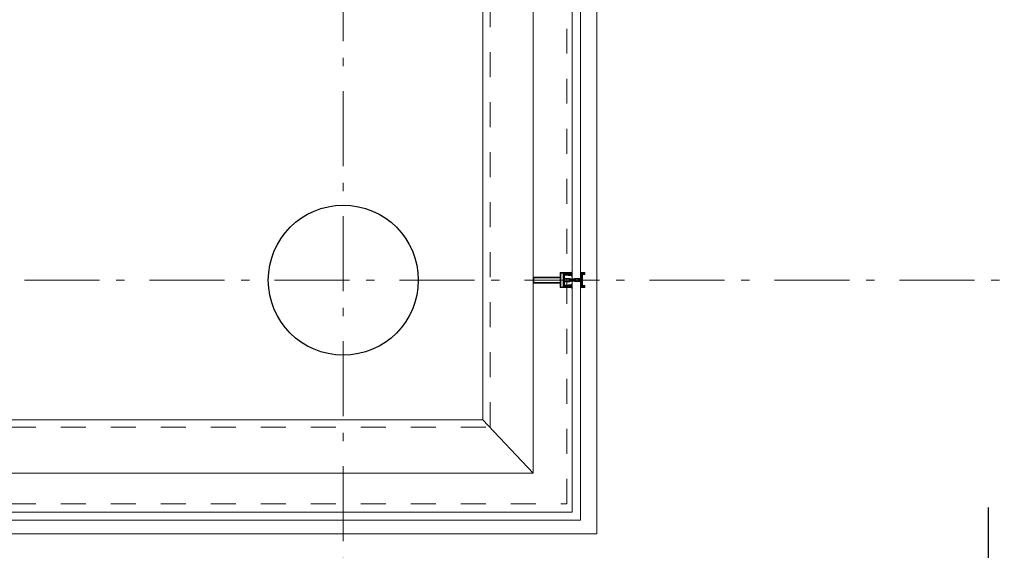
# Model space of a CAD drawing. Header units: millimetres. Extents: x 274611 to 749520, y 175257 to 298905.
# Tile 91 of 251: x 576048 to 579329, y 183152 to 184920. Entities that reach past the tile are written whole.
import ezdxf

# ---------------------------------------------------------------- set-up
doc = ezdxf.new("R2010")
doc.units = ezdxf.units.MM
doc.header["$LTSCALE"] = 400
doc.linetypes.add('STYLE_01', pattern=[0.416641, 0.208282, -0.208359])
doc.linetypes.add('STYLE_06', pattern=[1.041641, 0.625, -0.208282, 0.069427, -0.138931])
for name, color, linetype, lineweight in [('mat-beton (ihwg)', 5, 'Continuous', 25), ('mat-glas', 5, 'Continuous', 15), ('None', 7, 'Continuous', 9)]:
    doc.layers.add(name, color=color, linetype=linetype, lineweight=lineweight)
doc.styles.get("Standard").update_dxf_attribs({"font": 'arial.ttf'})

# ---------------------------------------------------------------- blocks, each defined once
blk = doc.blocks.new('*U564')
at = {"layer": 'None', "color": 8, "linetype": 'Continuous', "lineweight": 9, "flags": 128}
for points in [[(58396.9, -34535), (58381.1, -34535), (58381.1, -34533.1), (58381.1, -34486.9), (58381.1, -34485), (58396.9, -34485), (58396.9, -34487.9), (58392.3, -34487.9), (58392.3, -34487.4), (58390.9, -34487.4), (58390.9, -34487.9), (58389, -34487.9), (58388.7, -34488.1), (58384.6, -34488.1), (58384.6, -34488.1, 0.414214), (58382.9, -34489.8), (58382.9, -34489.8), (58382.9, -34489.9, 0.414214), (58384.6, -34491.6), (58388.7, -34491.6), (58389, -34491.8), (58390.9, -34491.8), (58390.9, -34492.3), (58392.3, -34492.3), (58392.3, -34491.8), (58396.9, -34491.8), (58396.9, -34493.7), (58384.1, -34493.7), (58384.1, -34493.7, 0.414214), (58382.9, -34494.9), (58382.9, -34494.9), (58382.9, -34503.4), (58382.9, -34503.5, 0.414214), (58384.1, -34504.7), (58401.1, -34504.7), (58401.1, -34506.1), (58403.9, -34506.1), (58404.3, -34505.7), (58404.7, -34506.1), (58405.3, -34506.1), (58405.7, -34505.7), (58406.1, -34506.1), (58406.7, -34506.1), (58407.1, -34505.7), (58408, -34506.1), (58412.9, -34506.1), (58412.9, -34507.8), (58402.1, -34507.8), (58402.1, -34507.8, 0.414214), (58399.9, -34510), (58399.9, -34510), (58399.9, -34510, 0.414214), (58402.1, -34512.2), (58412.9, -34512.2), (58412.9, -34513.9), (58408, -34513.9), (58407.1, -34514.3), (58406.7, -34513.9), (58406.1, -34513.9), (58405.7, -34514.3), (58405.3, -34513.9), (58404.7, -34513.9), (58404.3, -34514.3), (58403.9, -34513.9), (58401.1, -34513.9), (58401.1, -34515.3), (58384.1, -34515.3), (58384.1, -34515.3, 0.414214), (58382.9, -34516.5), (58382.9, -34516.6), (58382.9, -34525.1), (58382.9, -34525.1, 0.414214), (58384.1, -34526.3), (58396.9, -34526.3), (58396.9, -34528.2), (58392.3, -34528.2), (58392.3, -34527.7), (58390.9, -34527.7), (58390.9, -34528.2), (58389, -34528.2), (58388.7, -34528.4), (58384.6, -34528.4), (58384.6, -34528.4, 0.414214), (58382.9, -34530.1), (58382.9, -34530.2), (58382.9, -34530.2, 0.414214), (58384.6, -34531.9), (58388.7, -34531.9), (58389, -34532.1), (58390.9, -34532.1), (58390.9, -34532.6), (58392.3, -34532.6), (58392.3, -34532.1), (58396.9, -34532.1)], [(58409.1, -34495.2), (58409.1, -34495.2, -0.390793), (58407.8, -34496.7), (58407.8, -34496.7, -0.390793), (58406.1, -34495.6), (58406.1, -34495.6, 0.352623), (58404.1, -34494), (58397.4, -34494), (58397.4, -34494, -0.414214), (58397.1, -34493.7), (58397.1, -34492.4), (58397.2, -34491.9), (58397.2, -34491.9, 0.520293), (58397.1, -34491.6), (58394.4, -34491.6), (58394.3, -34491.8), (58392.3, -34491.8), (58392.3, -34491.8, 0.577863), (58392, -34491.8), (58392, -34491.9), (58392, -34491.9, -0.366605), (58391.7, -34492.2), (58391.7, -34492.2, -0.366605), (58391.4, -34492), (58391.4, -34492, 0.130834), (58390.4, -34490.7), (58390.4, -34490.7, -0.439074), (58390.4, -34489.3), (58390.4, -34489.3, 0.133252), (58391.4, -34488), (58391.4, -34488, -0.366605), (58391.7, -34487.8), (58391.7, -34487.8, -0.366605), (58392, -34488), (58392, -34488.1), (58392, -34488.1, 0.577455), (58392.3, -34488.2), (58394.3, -34488.2), (58394.4, -34488.3), (58397.1, -34488.3), (58397.1, -34488.3, 0.52048), (58397.2, -34488.1), (58397.1, -34487.6), (58397.1, -34485.3), (58397.1, -34485.3, -0.414214), (58397.4, -34485), (58405.2, -34485), (58405.2, -34485, 0.255976), (58406.8, -34484.1), (58406.8, -34484.1, -0.749676), (58409.1, -34484.7), (58409.1, -34488.8), (58409.1, -34488.8, -0.414214), (58407.1, -34490.8), (58407.1, -34490.8, 0.402808), (58406.6, -34491.3), (58406.6, -34491.3, 0.402808), (58407, -34491.8), (58407, -34491.8, -0.233259), (58407.4, -34492), (58407.9, -34495.4), (58407.9, -34495.4, 0.419014), (58408, -34495.5), (58408, -34495.5, 0.419014), (58408.1, -34495.4), (58408.1, -34494), (58408.1, -34494, -0.414214), (58408.6, -34493.5), (58408.6, -34493.5, -0.414214), (58409.1, -34494)], [(58392.1, -34489, 0.29188), (58391.6, -34489.2), (58391.2, -34489.7), (58391.2, -34489.7, 0.344328), (58391.2, -34490.3), (58391.6, -34490.8), (58391.6, -34490.8, 0.29188), (58392.1, -34491), (58393.8, -34490.6), (58393.8, -34490.6, 0.348796), (58394.3, -34490), (58394.3, -34490, 0.348796), (58393.8, -34489.4), (58392.1, -34489)], [(58400.1, -34487), (58400.1, -34487, 0.414214), (58399.3, -34487.9), (58399.3, -34487.9, 0.414214), (58400.1, -34488.7), (58403, -34488.7), (58403, -34488.7, 0.414214), (58403.9, -34487.9), (58403.9, -34487.9, 0.414214), (58403, -34487)], [(58403.9, -34491.2, 0.414214), (58403, -34490.3), (58400.1, -34490.3), (58400.1, -34490.3, 0.414214), (58399.3, -34491.2), (58399.3, -34491.2, 0.414214), (58400.1, -34492), (58403, -34492), (58403, -34492, 0.414214), (58403.9, -34491.2)], [(58406.1, -34489.2), (58406.1, -34489.2, 0.552342), (58407.3, -34489.8), (58407.3, -34489.8, 0.263556), (58408.3, -34488.1), (58408.3, -34484.6), (58408.3, -34484.6, 0.437017), (58407.9, -34484.3), (58407.9, -34484.3, 0.437017), (58407.7, -34484.7), (58407.7, -34484.7, -0.396568), (58406.4, -34486.3), (58406.4, -34486.3, 0.418874), (58405.8, -34486.8)], [(58409.1, -34524.8), (58409.1, -34524.8, 0.390793), (58407.8, -34523.3), (58407.8, -34523.3, 0.390793), (58406.1, -34524.4), (58406.1, -34524.4, -0.352623), (58404.1, -34526), (58397.4, -34526), (58397.4, -34526, 0.414214), (58397.1, -34526.3), (58397.1, -34527.6), (58397.2, -34528.1), (58397.2, -34528.1, -0.520293), (58397.1, -34528.4), (58394.4, -34528.4), (58394.3, -34528.2), (58392.3, -34528.2), (58392.3, -34528.2, -0.577863), (58392, -34528.2), (58392, -34528.1), (58392, -34528.1, 0.366605), (58391.7, -34527.8), (58391.7, -34527.8, 0.366605), (58391.4, -34528), (58391.4, -34528, -0.130834), (58390.4, -34529.3), (58390.4, -34529.3, 0.439074), (58390.4, -34530.7), (58390.4, -34530.7, -0.133252), (58391.4, -34532), (58391.4, -34532, 0.366605), (58391.7, -34532.2), (58391.7, -34532.2, 0.366605), (58392, -34532), (58392, -34531.9), (58392, -34531.9, -0.577455), (58392.3, -34531.8), (58394.3, -34531.8), (58394.4, -34531.7), (58397.1, -34531.7), (58397.1, -34531.7, -0.52048), (58397.2, -34531.9), (58397.1, -34532.4), (58397.1, -34534.7), (58397.1, -34534.7, 0.414214), (58397.4, -34535), (58405.2, -34535), (58405.2, -34535, -0.255976), (58406.8, -34535.9), (58406.8, -34535.9, 0.749676), (58409.1, -34535.3), (58409.1, -34531.2), (58409.1, -34531.2, 0.414214), (58407.1, -34529.2), (58407.1, -34529.2, -0.402808), (58406.6, -34528.7), (58406.6, -34528.7, -0.402808), (58407, -34528.2), (58407, -34528.2, 0.233259), (58407.4, -34528), (58407.9, -34524.6), (58407.9, -34524.6, -0.419014), (58408, -34524.5), (58408, -34524.5, -0.419014), (58408.1, -34524.6), (58408.1, -34526), (58408.1, -34526, 0.414214), (58408.6, -34526.5), (58408.6, -34526.5, 0.414214), (58409.1, -34526)], [(58392.1, -34531, -0.29188), (58391.6, -34530.8), (58391.2, -34530.3), (58391.2, -34530.3, -0.344328), (58391.2, -34529.7), (58391.6, -34529.2), (58391.6, -34529.2, -0.29188), (58392.1, -34529), (58393.8, -34529.4), (58393.8, -34529.4, -0.348796), (58394.3, -34530), (58394.3, -34530, -0.348796), (58393.8, -34530.6), (58392.1, -34531)], [(58403.9, -34528.8, -0.414214), (58403, -34529.7), (58400.1, -34529.7), (58400.1, -34529.7, -0.414214), (58399.3, -34528.8), (58399.3, -34528.8, -0.414214), (58400.1, -34528), (58403, -34528), (58403, -34528, -0.414214), (58403.9, -34528.8)], [(58400.1, -34533), (58400.1, -34533, -0.414214), (58399.3, -34532.1), (58399.3, -34532.1, -0.414214), (58400.1, -34531.3), (58403, -34531.3), (58403, -34531.3, -0.414214), (58403.9, -34532.1), (58403.9, -34532.1, -0.414214), (58403, -34533)], [(58406.1, -34530.8), (58406.1, -34530.8, -0.552342), (58407.3, -34530.2), (58407.3, -34530.2, -0.263556), (58408.3, -34531.9), (58408.3, -34535.4), (58408.3, -34535.4, -0.437017), (58407.9, -34535.7), (58407.9, -34535.7, -0.437017), (58407.7, -34535.3), (58407.7, -34535.3, 0.396568), (58406.4, -34533.7), (58406.4, -34533.7, -0.418874), (58405.8, -34533.2)]]:
    blk.add_lwpolyline(points, format="xyb", close=True, dxfattribs=at)
blk.add_lwpolyline([(58382.9, -34514), (58398.6, -34514), (58398.6, -34506), (58382.9, -34506)], close=True, dxfattribs=at)
blk = doc.blocks.new('*U565')
at = {"layer": 'None', "color": 7}
blk.add_blockref('*U564', (0, 0), dxfattribs=at)
blk = doc.blocks.new('*U566')
at = {"layer": 'None', "color": 8, "linetype": 'Continuous', "lineweight": 9, "flags": 128}
for points in [[(58279.1, -34500), (58279.1, -34520), (58369.1, -34520), (58369.1, -34535), (58381.1, -34535), (58381.1, -34485), (58369.1, -34485), (58369.1, -34500)], [(58371.1, -34518), (58371.1, -34502), (58371.1, -34487), (58379.1, -34487), (58379.1, -34533), (58371.1, -34533)], [(58281.1, -34502), (58369.1, -34502), (58369.1, -34518), (58281.1, -34518)]]:
    blk.add_lwpolyline(points, close=True, dxfattribs=at)
blk = doc.blocks.new('*U567')
at = {"layer": 'None', "color": 7}
for name in ['*U566', '*U565']:
    blk.add_blockref(name, (0, 0), dxfattribs=at)
blk = doc.blocks.new('*U568')
at = {"layer": 'None', "color": 8, "linetype": 'Continuous', "lineweight": 9}
for p, q in [((58439.2, -34486), (58443.2, -34487)), ((58439.2, -34508), (58439.2, -34486)), ((58442.2, -34489), (58441.2, -34490)), ((58441.2, -34490), (58441.2, -34530)), ((58448.2, -34489), (58442.2, -34489)), ((58443.2, -34487), (58444.2, -34486)), ((58444.2, -34486), (58446.2, -34487)), ((58446.2, -34487), (58447.2, -34488)), ((58447.2, -34488), (58449.2, -34488)), ((58449.2, -34489), (58448.2, -34489)), ((58449.2, -34488), (58449.2, -34489)), ((58437.2, -34510), (58438.2, -34508)), ((58438.2, -34511), (58437.2, -34510)), ((58438.2, -34508), (58439.2, -34508)), ((58439.2, -34511), (58438.2, -34511)), ((58439.2, -34533), (58439.2, -34511)), ((58443.2, -34532), (58439.2, -34533)), ((58441.2, -34530), (58442.2, -34530)), ((58442.2, -34530), (58448.2, -34530)), ((58444.2, -34533), (58443.2, -34532)), ((58446.2, -34532), (58444.2, -34533)), ((58447.2, -34532), (58446.2, -34532)), ((58449.2, -34531), (58447.2, -34532)), ((58448.2, -34530), (58449.2, -34530)), ((58449.2, -34530), (58449.2, -34531))]:
    blk.add_line(p, q, dxfattribs=at)
at = {"layer": 'None', "color": 8, "linetype": 'Continuous', "lineweight": 9, "flags": 128}
blk.add_lwpolyline([(58439.2, -34533), (58439.2, -34511), (58438.2, -34511), (58437.2, -34510), (58438.2, -34508), (58439.2, -34508), (58439.2, -34486), (58443.2, -34487), (58443.2, -34487), (58443.2, -34487), (58444.2, -34486), (58444.2, -34486), (58446.2, -34487), (58447.2, -34488), (58449.2, -34488), (58449.2, -34489), (58449.2, -34489), (58448.2, -34489), (58442.2, -34489), (58441.2, -34490), (58441.2, -34530), (58442.2, -34530), (58448.2, -34530), (58449.2, -34530), (58449.2, -34531), (58449.2, -34531), (58447.2, -34532), (58446.2, -34532), (58444.2, -34533), (58444.2, -34533), (58443.2, -34532), (58443.2, -34532), (58443.2, -34532)], close=True, dxfattribs=at)
at = {"layer": 'None', "color": 0, "flags": 1}
blk.add_attdef('GRUPPE', (58437.2, -34540.6), '', height=4.23, dxfattribs=at)
blk = doc.blocks.new('*U569')
at = {"layer": 'None', "color": 8, "linetype": 'Continuous', "lineweight": 9}
for p, q in [((58404.2, -34510), (58405.2, -34509)), ((58405.2, -34511), (58404.2, -34510)), ((58405.2, -34509), (58406.2, -34508)), ((58406.2, -34509), (58405.2, -34510)), ((58405.2, -34510), (58406.2, -34511)), ((58406.2, -34512), (58405.2, -34511)), ((58406.2, -34508), (58407.2, -34508)), ((58408.2, -34509), (58406.2, -34509)), ((58406.2, -34511), (58408.2, -34511)), ((58407.2, -34512), (58406.2, -34512)), ((58407.2, -34508), (58409.2, -34508)), ((58409.2, -34512), (58407.2, -34512)), ((58409.2, -34509), (58408.2, -34509)), ((58408.2, -34511), (58409.2, -34511)), ((58409.2, -34508), (58410.2, -34508)), ((58410.2, -34509), (58409.2, -34509)), ((58409.2, -34511), (58410.2, -34511)), ((58410.2, -34512), (58409.2, -34512)), ((58410.2, -34508), (58412.2, -34508)), ((58412.2, -34509), (58410.2, -34509)), ((58410.2, -34511), (58412.2, -34511)), ((58412.2, -34512), (58410.2, -34512)), ((58412.2, -34508), (58414.2, -34508)), ((58414.2, -34509), (58412.2, -34509)), ((58412.2, -34511), (58413.2, -34511)), ((58414.2, -34512), (58412.2, -34512)), ((58413.2, -34511), (58414.2, -34511)), ((58414.2, -34508), (58415.2, -34508)), ((58416.2, -34509), (58414.2, -34509)), ((58414.2, -34511), (58416.2, -34511)), ((58415.2, -34512), (58414.2, -34512)), ((58415.2, -34508), (58416.2, -34508)), ((58416.2, -34512), (58415.2, -34512)), ((58416.2, -34508), (58417.2, -34507)), ((58417.2, -34510), (58416.2, -34509)), ((58416.2, -34511), (58417.2, -34510)), ((58417.2, -34513), (58416.2, -34512)), ((58417.2, -34507), (58417.2, -34505)), ((58417.2, -34505), (58434.2, -34505)), ((58417.2, -34515), (58417.2, -34513)), ((58434.2, -34515), (58417.2, -34515)), ((58419.2, -34509), (58418.2, -34510)), ((58418.2, -34510), (58419.2, -34512)), ((58419.2, -34506), (58419.2, -34507)), ((58422.2, -34506), (58419.2, -34506)), ((58419.2, -34507), (58419.2, -34509)), ((58419.2, -34512), (58419.2, -34513)), ((58419.2, -34513), (58419.2, -34514)), ((58419.2, -34514), (58422.2, -34514)), ((58421.2, -34510), (58422.2, -34508)), ((58422.2, -34512), (58421.2, -34510)), ((58423.2, -34507), (58422.2, -34506)), ((58422.2, -34507), (58423.2, -34507)), ((58422.2, -34508), (58422.2, -34507)), ((58422.2, -34513), (58422.2, -34512)), ((58423.2, -34513), (58422.2, -34513)), ((58422.2, -34514), (58423.2, -34513)), ((58428.2, -34507), (58426.2, -34509)), ((58426.2, -34509), (58426.2, -34511)), ((58426.2, -34511), (58428.2, -34513)), ((58429.2, -34506), (58428.2, -34507)), ((58428.2, -34513), (58429.2, -34514)), ((58433.2, -34506), (58429.2, -34506)), ((58429.2, -34514), (58433.2, -34514)), ((58433.2, -34507), (58433.2, -34506)), ((58434.2, -34507), (58433.2, -34507)), ((58433.2, -34513), (58434.2, -34513)), ((58433.2, -34514), (58433.2, -34513)), ((58434.2, -34505), (58435.2, -34505)), ((58435.2, -34507), (58434.2, -34507)), ((58434.2, -34513), (58435.2, -34513)), ((58435.2, -34515), (58434.2, -34515)), ((58435.2, -34505), (58435.2, -34506)), ((58435.2, -34506), (58435.2, -34507)), ((58435.2, -34513), (58435.2, -34514)), ((58435.2, -34514), (58435.2, -34515))]:
    blk.add_line(p, q, dxfattribs=at)
at = {"layer": 'None', "color": 8, "linetype": 'Continuous', "lineweight": 9, "flags": 128}
for points in [[(58417.2, -34505), (58434.2, -34505), (58435.2, -34505), (58435.2, -34506), (58435.2, -34507), (58434.2, -34507), (58433.2, -34507), (58433.2, -34507), (58433.2, -34506), (58429.2, -34506), (58428.2, -34507), (58426.2, -34509), (58426.2, -34511), (58428.2, -34513), (58429.2, -34514), (58433.2, -34514), (58433.2, -34513), (58433.2, -34513), (58434.2, -34513), (58435.2, -34513), (58435.2, -34514), (58435.2, -34515), (58434.2, -34515), (58417.2, -34515), (58417.2, -34513), (58416.2, -34512), (58415.2, -34512), (58414.2, -34512), (58412.2, -34512), (58410.2, -34512), (58410.2, -34512), (58410.2, -34512), (58409.2, -34512), (58407.2, -34512), (58406.2, -34512), (58405.2, -34511), (58405.2, -34511), (58404.2, -34510), (58405.2, -34509), (58405.2, -34509), (58406.2, -34508), (58407.2, -34508), (58409.2, -34508), (58410.2, -34508), (58410.2, -34508), (58410.2, -34508), (58412.2, -34508), (58414.2, -34508), (58415.2, -34508), (58416.2, -34508), (58417.2, -34507)], [(58419.2, -34513), (58419.2, -34514), (58422.2, -34514), (58423.2, -34513), (58423.2, -34513), (58422.2, -34513), (58422.2, -34512), (58421.2, -34510), (58422.2, -34508), (58422.2, -34507), (58423.2, -34507), (58422.2, -34506), (58419.2, -34506), (58419.2, -34507), (58419.2, -34509), (58418.2, -34510), (58419.2, -34512)]]:
    blk.add_lwpolyline(points, close=True, dxfattribs=at)
blk.add_lwpolyline([(58416.2, -34511), (58417.2, -34510), (58416.2, -34509), (58414.2, -34509), (58414.2, -34509), (58412.2, -34509), (58410.2, -34509), (58409.2, -34509), (58409.2, -34509), (58408.2, -34509), (58408.2, -34509), (58406.2, -34509), (58405.2, -34510), (58406.2, -34511), (58408.2, -34511), (58408.2, -34511), (58409.2, -34511), (58409.2, -34511), (58410.2, -34511), (58412.2, -34511), (58413.2, -34511), (58413.2, -34511), (58414.2, -34511), (58414.2, -34511), (58416.2, -34511)], dxfattribs=at)
at = {"layer": 'None', "color": 0, "flags": 1}
blk.add_attdef('GRUPPE', (58404.2, -34522.6), '', height=4.23, dxfattribs=at)
blk = doc.blocks.new('*U570')
at = {"layer": 'None', "color": 8, "linetype": 'Continuous', "lineweight": 9}
for p, q in [((58436.2, -34483), (58436.2, -34485)), ((58437.2, -34483), (58436.2, -34483)), ((58436.2, -34485), (58437.2, -34486)), ((58437.2, -34487), (58436.2, -34488)), ((58436.2, -34488), (58437.2, -34489)), ((58437.2, -34489), (58436.2, -34490)), ((58436.2, -34490), (58437.2, -34491)), ((58437.2, -34491), (58436.2, -34492)), ((58437.2, -34484), (58437.2, -34483)), ((58438.2, -34485), (58437.2, -34484)), ((58437.2, -34486), (58437.2, -34487)), ((58439.2, -34485), (58438.2, -34485)), ((58439.2, -34508), (58439.2, -34485)), ((58431.2, -34507), (58428.2, -34509)), ((58428.2, -34509), (58428.2, -34510)), ((58428.2, -34510), (58428.2, -34511)), ((58428.2, -34511), (58431.2, -34513)), ((58429.2, -34510), (58430.2, -34509)), ((58430.2, -34511), (58429.2, -34510)), ((58430.2, -34509), (58434.2, -34509)), ((58434.2, -34511), (58430.2, -34511)), ((58431.2, -34506), (58431.2, -34507)), ((58432.2, -34507), (58431.2, -34506)), ((58431.2, -34514), (58432.2, -34513)), ((58431.2, -34513), (58431.2, -34514)), ((58432.2, -34508), (58432.2, -34507)), ((58434.2, -34508), (58432.2, -34508)), ((58432.2, -34512), (58434.2, -34512)), ((58432.2, -34513), (58432.2, -34512)), ((58436.2, -34507), (58434.2, -34508)), ((58434.2, -34509), (58435.2, -34510)), ((58435.2, -34510), (58434.2, -34511)), ((58434.2, -34512), (58436.2, -34513)), ((58436.2, -34492), (58436.2, -34493)), ((58436.2, -34493), (58437.2, -34493)), ((58436.2, -34494), (58436.2, -34495)), ((58437.2, -34494), (58436.2, -34494)), ((58436.2, -34495), (58437.2, -34495)), ((58436.2, -34496), (58436.2, -34497)), ((58437.2, -34496), (58436.2, -34496)), ((58436.2, -34497), (58437.2, -34499)), ((58437.2, -34507), (58436.2, -34507)), ((58436.2, -34513), (58437.2, -34513)), ((58437.2, -34521), (58436.2, -34523)), ((58436.2, -34523), (58436.2, -34524)), ((58437.2, -34493), (58437.2, -34494)), ((58437.2, -34495), (58437.2, -34496)), ((58437.2, -34499), (58437.2, -34505)), ((58437.2, -34505), (58437.2, -34507)), ((58437.2, -34510), (58438.2, -34509)), ((58438.2, -34511), (58437.2, -34510)), ((58437.2, -34513), (58437.2, -34515)), ((58437.2, -34515), (58437.2, -34521)), ((58438.2, -34509), (58439.2, -34508)), ((58439.2, -34512), (58438.2, -34511)), ((58439.2, -34535), (58439.2, -34512)), ((58436.2, -34524), (58437.2, -34524)), ((58436.2, -34525), (58436.2, -34526)), ((58437.2, -34525), (58436.2, -34525)), ((58436.2, -34526), (58437.2, -34526)), ((58436.2, -34527), (58436.2, -34528)), ((58437.2, -34527), (58436.2, -34527)), ((58436.2, -34528), (58437.2, -34529)), ((58437.2, -34529), (58436.2, -34530)), ((58436.2, -34530), (58437.2, -34531)), ((58437.2, -34531), (58436.2, -34532)), ((58436.2, -34532), (58437.2, -34533)), ((58437.2, -34533), (58436.2, -34535)), ((58436.2, -34535), (58436.2, -34537)), ((58436.2, -34537), (58437.2, -34537)), ((58437.2, -34524), (58437.2, -34525)), ((58437.2, -34526), (58437.2, -34527)), ((58437.2, -34536), (58439.2, -34535)), ((58437.2, -34537), (58437.2, -34536))]:
    blk.add_line(p, q, dxfattribs=at)
at = {"layer": 'None', "color": 8, "linetype": 'Continuous', "lineweight": 9, "flags": 128}
blk.add_lwpolyline([(58439.2, -34485), (58438.2, -34485), (58437.2, -34484), (58437.2, -34483), (58436.2, -34483), (58436.2, -34483), (58436.2, -34483), (58436.2, -34483), (58436.2, -34483), (58436.2, -34483), (58436.2, -34485), (58437.2, -34486), (58437.2, -34487), (58436.2, -34488), (58436.2, -34488), (58436.2, -34488), (58436.2, -34488), (58436.2, -34488), (58437.2, -34489), (58437.2, -34489), (58437.2, -34489), (58437.2, -34489), (58437.2, -34489), (58436.2, -34490), (58436.2, -34490), (58436.2, -34490), (58436.2, -34490), (58436.2, -34490), (58437.2, -34491), (58437.2, -34491), (58437.2, -34491), (58437.2, -34491), (58436.2, -34492), (58436.2, -34492), (58436.2, -34492), (58436.2, -34492), (58436.2, -34493), (58437.2, -34493), (58437.2, -34493), (58437.2, -34494), (58437.2, -34494), (58436.2, -34494), (58436.2, -34494), (58436.2, -34494), (58436.2, -34495), (58436.2, -34495), (58437.2, -34495), (58437.2, -34495), (58437.2, -34496), (58437.2, -34496), (58437.2, -34496), (58436.2, -34496), (58436.2, -34496), (58436.2, -34497), (58436.2, -34497), (58436.2, -34497), (58436.2, -34497), (58437.2, -34499), (58437.2, -34505), (58437.2, -34507), (58436.2, -34507), (58434.2, -34508), (58432.2, -34508), (58432.2, -34508), (58432.2, -34508), (58432.2, -34507), (58432.2, -34507), (58431.2, -34506), (58431.2, -34507), (58428.2, -34509), (58428.2, -34510), (58428.2, -34511), (58431.2, -34513), (58431.2, -34514), (58432.2, -34513), (58432.2, -34513), (58432.2, -34512), (58432.2, -34512), (58432.2, -34512), (58434.2, -34512), (58436.2, -34513), (58437.2, -34513), (58437.2, -34515), (58437.2, -34521), (58436.2, -34523), (58436.2, -34523), (58436.2, -34523), (58436.2, -34523), (58436.2, -34524), (58436.2, -34524), (58437.2, -34524), (58437.2, -34524), (58437.2, -34524), (58437.2, -34525), (58436.2, -34525), (58436.2, -34525), (58436.2, -34526), (58436.2, -34526), (58436.2, -34526), (58437.2, -34526), (58437.2, -34526), (58437.2, -34527), (58437.2, -34527), (58436.2, -34527), (58436.2, -34528), (58436.2, -34528), (58436.2, -34528), (58436.2, -34528), (58437.2, -34529), (58437.2, -34529), (58437.2, -34529), (58437.2, -34529), (58437.2, -34529), (58436.2, -34530), (58436.2, -34530), (58436.2, -34530), (58436.2, -34530), (58436.2, -34530), (58437.2, -34531), (58437.2, -34531), (58437.2, -34531), (58437.2, -34531), (58437.2, -34531), (58436.2, -34532), (58436.2, -34532), (58436.2, -34532), (58436.2, -34532), (58436.2, -34532), (58437.2, -34533), (58437.2, -34533), (58436.2, -34535), (58436.2, -34537), (58436.2, -34537), (58436.2, -34537), (58436.2, -34537), (58436.2, -34537), (58436.2, -34537), (58437.2, -34537), (58437.2, -34536), (58439.2, -34535), (58439.2, -34512), (58439.2, -34512), (58438.2, -34511), (58437.2, -34510), (58438.2, -34509), (58439.2, -34508), (58439.2, -34508), (58439.2, -34485)], dxfattribs=at)
blk.add_lwpolyline([(58430.2, -34511), (58429.2, -34510), (58430.2, -34509), (58434.2, -34509), (58435.2, -34510), (58434.2, -34511)], close=True, dxfattribs=at)
at = {"layer": 'None', "color": 0, "flags": 1}
blk.add_attdef('GRUPPE', (58428.2, -34544.6), '', height=4.23, dxfattribs=at)
blk = doc.blocks.new('*U571')
at = {"layer": 'None', "color": 8, "linetype": 'Continuous', "lineweight": 9}
for p, q in [((58451.2, -34485), (58439.2, -34485)), ((58439.2, -34485), (58439.2, -34486)), ((58439.2, -34486), (58443.2, -34487)), ((58442.2, -34490), (58442.2, -34529)), ((58450.2, -34490), (58442.2, -34490)), ((58443.2, -34487), (58444.2, -34486)), ((58443.2, -34491), (58451.2, -34491)), ((58443.2, -34528), (58443.2, -34491)), ((58444.2, -34486), (58450.2, -34486)), ((58450.2, -34486), (58450.2, -34490)), ((58451.2, -34491), (58451.2, -34485)), ((58443.2, -34533), (58439.2, -34534)), ((58439.2, -34534), (58439.2, -34535)), ((58439.2, -34535), (58451.2, -34535)), ((58442.2, -34529), (58450.2, -34529)), ((58451.2, -34528), (58443.2, -34528)), ((58443.2, -34534), (58443.2, -34533)), ((58450.2, -34534), (58443.2, -34534)), ((58450.2, -34529), (58450.2, -34534)), ((58451.2, -34535), (58451.2, -34528))]:
    blk.add_line(p, q, dxfattribs=at)
blk.add_lwpolyline([(58439.2, -34485), (58439.2, -34486), (58443.2, -34487), (58444.2, -34486), (58450.2, -34486), (58450.2, -34490), (58442.2, -34490), (58442.2, -34529), (58450.2, -34529), (58450.2, -34534), (58443.2, -34534), (58443.2, -34533), (58439.2, -34534), (58439.2, -34535), (58451.2, -34535), (58451.2, -34528), (58443.2, -34528), (58443.2, -34491), (58451.2, -34491), (58451.2, -34485)], close=True, dxfattribs=at)
at = {"layer": 'None', "color": 3}
for name in ['*U570', '*U568', '*U569']:
    blk.add_blockref(name, (0, 0), dxfattribs=at)
blk = doc.blocks.new('*U572')
at = {"layer": 'None', "color": 7}
for name in ['*U567', '*U571']:
    blk.add_blockref(name, (0, 0), dxfattribs=at)
blk = doc.blocks.new('*U573')
at = {"layer": 'mat-glas', "color": 140, "linetype": 'Continuous', "lineweight": 15}
blk.add_lwpolyline([(58409.1, -35283), (58409.1, -32723), (58436.1, -32723), (58436.1, -35310), (55859.1, -35310), (55859.1, -35283)], close=True, dxfattribs=at)
at = {"layer": 'None', "color": 43, "linetype": 'Continuous', "lineweight": 9}
for p, q in [((58111.1, -20069.5), (58111.1, -34975.5)), ((58491.1, -20069.5), (58491.1, -35355.5)), ((58111.1, -34975.5), (43205.4, -34975.5)), ((58491.1, -35355.5), (43205.4, -35355.5))]:
    blk.add_line(p, q, dxfattribs=at)
at = {"layer": 'None', "color": 8, "linetype": 'Continuous', "lineweight": 5}
for p in [(58280.1, -20135), (58111.1, -34975.5), (43269.9, -35153)]:
    blk.add_line(p, (58279.1, -35153), dxfattribs=at)
at = {"layer": 'None', "color": 8, "linetype": 'STYLE_01', "lineweight": 5}
for points in [[(43205.4, -35000), (58136.1, -35000), (58136.1, -20069.5)], [(43205.4, -35255), (58391.1, -35255), (58391.1, -20069.5)]]:
    blk.add_lwpolyline(points, dxfattribs=at)
at = {"layer": 'None', "color": 7}
blk.add_blockref('*U572', (0, 0), dxfattribs=at)
blk = doc.blocks.new('Kolom O 500')
at = {"layer": 'mat-beton (ihwg)', "lineweight": 25}
blk.add_circle((0, 0), 250, dxfattribs=at)

msp = doc.modelspace()

# ---------------------------------------------------------------- linework, layer by layer
at = {"layer": 'None', "color": 43, "linetype": 'STYLE_06', "lineweight": 9}
for p, q in [((577126.28099, 181932.18879), (577126.28099, 214177.82265)), ((581730.22162, 184052.18879), (548010.32099, 184052.18879))]:
    msp.add_line(p, q, dxfattribs=at)
at = {"layer": 'None', "color": 92, "linetype": 'STYLE_06', "lineweight": 25}
msp.add_line((579277.28099, 181795.00129), (579277.28099, 183295.00129), dxfattribs=at)

# ---------------------------------------------------------------- block references
at = {"layer": 'None', "color": 7}
for name, p in [('*U573', (519480.22162, 218562.18879)), ('Kolom O 500', (577126.28099, 184052.18879))]:
    msp.add_blockref(name, p, dxfattribs=at)

doc.saveas('drawing.dxf')
